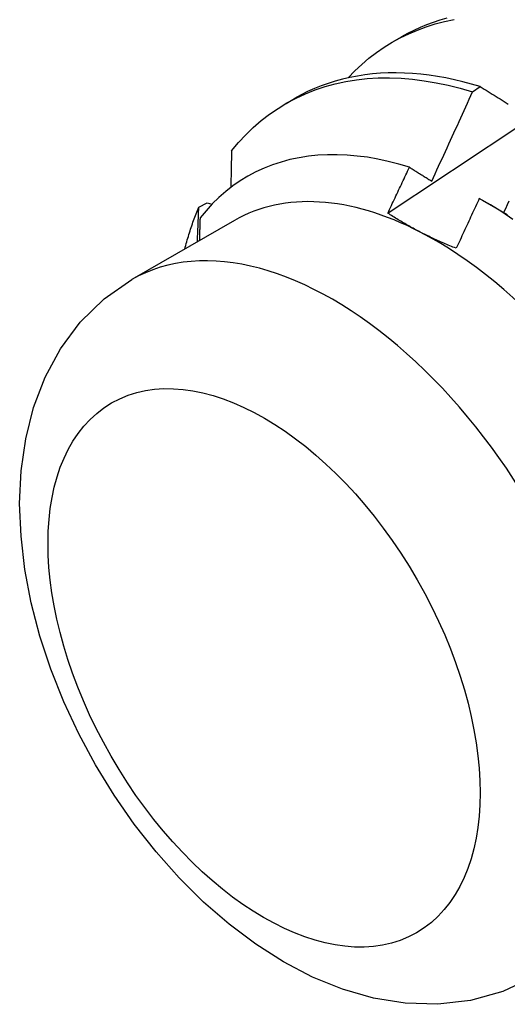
# Model space of a CAD drawing. Header units: inches. Extents: x 18 to 430, y 47 to 208.
# Tile 75 of 108: x 388.544 to 388.703, y 168.048 to 168.369. Entities that reach past the tile are written whole.
import ezdxf

# ---------------------------------------------------------------- set-up
doc = ezdxf.new("R2010")
doc.units = ezdxf.units.IN
doc.header["$MEASUREMENT"] = 0
doc.layers.add('Visible Edges(ANSI)', color=7, linetype='Continuous', lineweight=25)
doc.layers.add('Visible Tangent Edges(ANSI)', color=7, linetype='Continuous', lineweight=25)

msp = doc.modelspace()

# ---------------------------------------------------------------- linework, layer by layer
at = {"layer": 'Visible Edges(ANSI)'}
for p, q in [((388.66566, 168.3613), (388.66847, 168.36292)), ((388.69153, 168.34503), (388.69404, 168.34674)), ((388.63086, 168.34126), (388.63367, 168.34288)), ((388.60248, 168.30757), (388.60518, 168.30891)), ((388.60518, 168.30891), (388.60673, 168.30846)), ((388.69474, 168.30983), (388.70288, 168.30513)), ((388.61407, 168.3032), (388.58066, 168.28396))]:
    msp.add_line(p, q, dxfattribs=at)
at = {"layer": 'Visible Edges(ANSI)', "flags": 128}
for points in [[(388.6511, 168.34959), (388.65327, 168.35184), (388.65552, 168.35396), (388.65786, 168.35595), (388.66029, 168.35781), (388.6628, 168.35955), (388.66539, 168.36114), (388.66805, 168.36261), (388.6708, 168.36394), (388.67361, 168.36513), (388.67649, 168.36618), (388.67945, 168.3671), (388.68246, 168.36787), (388.68554, 168.36851)], [(388.66399, 168.30558), (388.66995, 168.30955), (388.67592, 168.31352), (388.68188, 168.31748), (388.68784, 168.32144), (388.69381, 168.32539), (388.69978, 168.32934), (388.70574, 168.33329), (388.71171, 168.33723), (388.71768, 168.34117), (388.72365, 168.3451), (388.72962, 168.34903), (388.73559, 168.35295), (388.74157, 168.35687), (388.74754, 168.36078), (388.75351, 168.36469), (388.75949, 168.3686)], [(388.68315, 168.36896), (388.68094, 168.36833), (388.67876, 168.36762), (388.67663, 168.36683), (388.67453, 168.36596), (388.67247, 168.36502), (388.67045, 168.36401), (388.66847, 168.36292)], [(388.61314, 168.32584), (388.61538, 168.32853), (388.61774, 168.33107), (388.62022, 168.33346), (388.62279, 168.33569), (388.62548, 168.33776), (388.62826, 168.33967), (388.63114, 168.34142), (388.63412, 168.343), (388.63718, 168.34442), (388.64034, 168.34567), (388.64358, 168.34674), (388.6469, 168.34765), (388.65029, 168.34838), (388.65376, 168.34895), (388.6573, 168.34933), (388.6609, 168.34955), (388.66457, 168.34959), (388.66829, 168.34945), (388.67206, 168.34915), (388.67587, 168.34866), (388.67974, 168.34801), (388.68363, 168.34719), (388.68757, 168.34619), (388.69153, 168.34503)], [(388.69404, 168.34674), (388.69123, 168.34758), (388.68843, 168.34832), (388.68565, 168.34899), (388.68289, 168.34957), (388.68014, 168.35006), (388.67742, 168.35046), (388.67472, 168.35078), (388.67204, 168.35101), (388.66939, 168.35115), (388.66676, 168.35121), (388.66416, 168.35118), (388.6616, 168.35106), (388.65906, 168.35086), (388.65656, 168.35056), (388.65409, 168.35018), (388.65166, 168.34971), (388.64927, 168.34916), (388.64691, 168.34852), (388.6446, 168.34779), (388.64232, 168.34698), (388.64009, 168.34608), (388.63791, 168.3451), (388.63577, 168.34403), (388.63367, 168.34288)], [(388.69404, 168.34674), (388.69469, 168.34634), (388.69534, 168.34594), (388.69599, 168.34554), (388.69665, 168.34514), (388.6973, 168.34473), (388.69795, 168.34433), (388.69861, 168.34392), (388.69926, 168.34352), (388.69992, 168.34311), (388.70058, 168.34271), (388.70123, 168.3423), (388.70189, 168.34189), (388.70255, 168.34149), (388.70321, 168.34108)], [(388.67828, 168.31601), (388.67884, 168.31722), (388.6794, 168.31842), (388.67996, 168.31963), (388.68052, 168.32083), (388.68108, 168.32204), (388.68164, 168.32325), (388.68219, 168.32446), (388.68275, 168.32566), (388.6833, 168.32687), (388.68386, 168.32808), (388.68441, 168.32929), (388.68497, 168.3305), (388.68552, 168.33171), (388.68607, 168.33292), (388.68662, 168.33413), (388.68717, 168.33534), (388.68772, 168.33655), (388.68826, 168.33776), (388.68881, 168.33897), (388.68936, 168.34018), (388.6899, 168.34139), (388.69045, 168.3426), (388.69099, 168.34382), (388.69153, 168.34503)], [(388.67102, 168.3205), (388.66757, 168.32154), (388.66414, 168.32242), (388.66074, 168.32315), (388.65739, 168.32374), (388.65406, 168.32417), (388.65079, 168.32446), (388.64755, 168.32459), (388.64436, 168.32458), (388.64122, 168.32441), (388.63814, 168.32408), (388.63512, 168.32361), (388.63216, 168.32298), (388.62928, 168.32221), (388.62647, 168.32128), (388.62373, 168.32021), (388.62107, 168.31899), (388.61849, 168.31762), (388.61599, 168.31611), (388.61358, 168.31445), (388.61125, 168.31264), (388.60901, 168.3107), (388.60687, 168.30861), (388.60483, 168.30639), (388.60289, 168.30405)], [(388.61314, 168.32584), (388.61313, 168.32535), (388.61312, 168.32485), (388.61311, 168.32436), (388.6131, 168.32387), (388.61309, 168.32337), (388.61308, 168.32288), (388.61307, 168.32238), (388.61306, 168.32189), (388.61305, 168.32139), (388.61304, 168.3209), (388.61303, 168.3204), (388.61302, 168.3199), (388.61301, 168.31941), (388.613, 168.31891), (388.61299, 168.31842), (388.61298, 168.31792), (388.61297, 168.31742), (388.61296, 168.31693), (388.61295, 168.31643), (388.61294, 168.31593), (388.61293, 168.31543), (388.61292, 168.31494), (388.61291, 168.31444), (388.6129, 168.31394)], [(388.66399, 168.30558), (388.66428, 168.3062), (388.66458, 168.30682), (388.66487, 168.30744), (388.66517, 168.30806), (388.66546, 168.30868), (388.66576, 168.30931), (388.66605, 168.30993), (388.66635, 168.31055), (388.66664, 168.31117), (388.66693, 168.31179), (388.66723, 168.31241), (388.66752, 168.31304), (388.66781, 168.31366), (388.66811, 168.31428), (388.6684, 168.3149), (388.66869, 168.31552), (388.66898, 168.31615), (388.66928, 168.31677), (388.66957, 168.31739), (388.66986, 168.31801), (388.67015, 168.31864), (388.67044, 168.31926), (388.67073, 168.31988), (388.67102, 168.3205)], [(388.67102, 168.3205), (388.67132, 168.32032), (388.67162, 168.32013), (388.67192, 168.31995), (388.67222, 168.31976), (388.67253, 168.31957), (388.67283, 168.31939), (388.67313, 168.3192), (388.67343, 168.31901), (388.67373, 168.31883), (388.67403, 168.31864), (388.67433, 168.31845), (388.67464, 168.31827), (388.67494, 168.31808), (388.67524, 168.31789), (388.67554, 168.31771), (388.67585, 168.31752), (388.67615, 168.31733), (388.67645, 168.31714), (388.67676, 168.31695), (388.67706, 168.31677), (388.67736, 168.31658), (388.67767, 168.31639), (388.67797, 168.3162), (388.67828, 168.31601)], [(388.69376, 168.31039), (388.69345, 168.30972), (388.69314, 168.30904), (388.69283, 168.30836), (388.69252, 168.30768), (388.6922, 168.30701), (388.69189, 168.30633), (388.69158, 168.30565), (388.69127, 168.30497), (388.69095, 168.3043), (388.69064, 168.30362), (388.69033, 168.30294), (388.69001, 168.30227), (388.6897, 168.30159), (388.68938, 168.30091), (388.68907, 168.30024), (388.68876, 168.29956), (388.68844, 168.29888), (388.68812, 168.29821), (388.68781, 168.29753), (388.68749, 168.29685), (388.68718, 168.29618), (388.68686, 168.2955), (388.68654, 168.29483), (388.68623, 168.29415)], [(388.7047, 168.30353), (388.70106, 168.30596), (388.69742, 168.30825), (388.69376, 168.31039)], [(388.59792, 168.2939), (388.59808, 168.2945), (388.59824, 168.2951), (388.5984, 168.29569), (388.59857, 168.29628), (388.59873, 168.29687), (388.5989, 168.29746), (388.59908, 168.29804), (388.59926, 168.29863), (388.59944, 168.2992), (388.59962, 168.29978), (388.5998, 168.30035), (388.59999, 168.30093), (388.60018, 168.30149), (388.60038, 168.30206), (388.60058, 168.30262), (388.60078, 168.30318), (388.60098, 168.30374), (388.60119, 168.3043), (388.6014, 168.30485), (388.60161, 168.3054), (388.60182, 168.30594), (388.60204, 168.30649), (388.60226, 168.30703), (388.60248, 168.30757)], [(388.60203, 168.29627), (388.60205, 168.29674), (388.60207, 168.29721), (388.60209, 168.29768), (388.60211, 168.29816), (388.60213, 168.29863), (388.60215, 168.2991), (388.60217, 168.29957), (388.60219, 168.30004), (388.60221, 168.30051), (388.60223, 168.30099), (388.60225, 168.30146), (388.60226, 168.30193), (388.60228, 168.3024), (388.6023, 168.30287), (388.60232, 168.30334), (388.60234, 168.30381), (388.60236, 168.30428), (388.60238, 168.30475), (388.60239, 168.30522), (388.60241, 168.30569), (388.60243, 168.30616), (388.60245, 168.30663), (388.60247, 168.3071), (388.60248, 168.30757)], [(388.70334, 168.30947), (388.70279, 168.30825), (388.70224, 168.30703), (388.70169, 168.30581)], [(388.60289, 168.30405), (388.60288, 168.30374), (388.60287, 168.30343), (388.60286, 168.30312), (388.60285, 168.30281), (388.60284, 168.3025), (388.60283, 168.30219), (388.60282, 168.30188), (388.60281, 168.30157), (388.6028, 168.30126), (388.60279, 168.30096), (388.60278, 168.30065), (388.60277, 168.30034), (388.60276, 168.30003), (388.60275, 168.29972), (388.60274, 168.29941), (388.60273, 168.2991), (388.60272, 168.29879), (388.60271, 168.29848), (388.6027, 168.29817), (388.60269, 168.29786), (388.60268, 168.29755), (388.60267, 168.29724), (388.60266, 168.29693), (388.60265, 168.29662)], [(388.6745, 168.29945), (388.67403, 168.29969), (388.67357, 168.29993), (388.67311, 168.30018), (388.67265, 168.30042), (388.67219, 168.30067), (388.67174, 168.30092), (388.67129, 168.30117), (388.67084, 168.30142), (388.67039, 168.30167), (388.66995, 168.30192), (388.66951, 168.30217), (388.66907, 168.30243), (388.66863, 168.30268), (388.6682, 168.30294), (388.66777, 168.3032), (388.66734, 168.30346), (388.66691, 168.30372), (388.66649, 168.30398), (388.66606, 168.30425), (388.66564, 168.30451), (388.66523, 168.30478), (388.66481, 168.30504), (388.6644, 168.30531), (388.66399, 168.30558)], [(388.68623, 168.29415), (388.68571, 168.29436), (388.6852, 168.29456), (388.68469, 168.29477), (388.68418, 168.29498), (388.68368, 168.29519), (388.68318, 168.2954), (388.68268, 168.29561), (388.68218, 168.29583), (388.68168, 168.29604), (388.68119, 168.29626), (388.6807, 168.29648), (388.68021, 168.2967), (388.67972, 168.29692), (388.67923, 168.29714), (388.67875, 168.29737), (388.67827, 168.29759), (388.67779, 168.29782), (388.67731, 168.29805), (388.67684, 168.29828), (388.67637, 168.29851), (388.6759, 168.29874), (388.67543, 168.29898), (388.67496, 168.29921), (388.6745, 168.29945)], [(388.71132, 168.05708), (388.70139, 168.05244), (388.69091, 168.04951), (388.68025, 168.04829), (388.66965, 168.04862), (388.65928, 168.05032), (388.64922, 168.05321), (388.63949, 168.05716), (388.63009, 168.06206), (388.62104, 168.0678), (388.61234, 168.07432), (388.60402, 168.08154), (388.59608, 168.08942), (388.58857, 168.09788), (388.5815, 168.10685), (388.57494, 168.11629), (388.5689, 168.12612), (388.56342, 168.13628), (388.55856, 168.1467), (388.55434, 168.15732), (388.55079, 168.16806), (388.54797, 168.17888), (388.5459, 168.18971), (388.54463, 168.2005), (388.54419, 168.21121), (388.54468, 168.22179), (388.54615, 168.23219), (388.5487, 168.24236), (388.55244, 168.25219), (388.55747, 168.26151), (388.56388, 168.27011), (388.57167, 168.2777), (388.58066, 168.28396)]]:
    msp.add_lwpolyline(points, dxfattribs=at)
at = {"layer": 'Visible Edges(ANSI)'}
for major_axis, start_param, end_param in [((-0.06533, 0.11344), 5.552669, 6.283185), ((0.06533, -0.11344), 1.363879, 2.411076)]:
    msp.add_ellipse((388.6794, 168.18976), major_axis=major_axis, ratio=0.578093, start_param=start_param, end_param=end_param, dxfattribs=at)
at = {"layer": 'Visible Tangent Edges(ANSI)'}
msp.add_ellipse((388.64599, 168.17052), major_axis=(0.06533, -0.11344), ratio=0.578093, start_param=0, end_param=3.141593, dxfattribs=at)
msp.add_ellipse((388.62372, 168.1577), major_axis=(0.04961, -0.08615), ratio=0.578093, dxfattribs=at)

doc.saveas('drawing.dxf')
